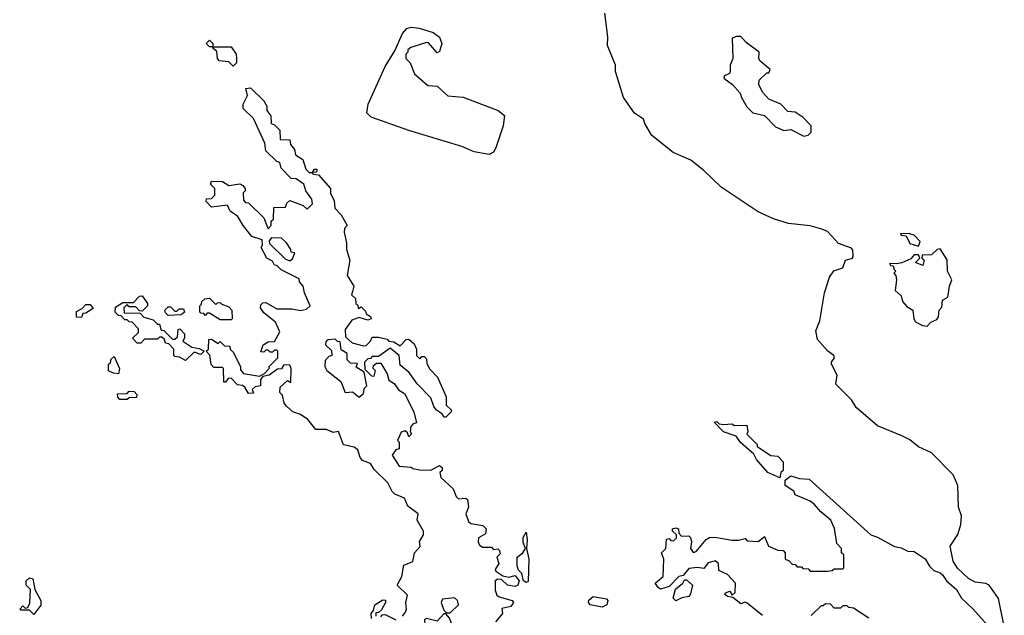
# Model space of a CAD drawing. Extents: x 1862350 to 2057294, y 212041 to 437318.
# Tile 85 of 256: x 2036660 to 2041200, y 277676 to 280425. Entities that reach past the tile are written whole.
import ezdxf

# ---------------------------------------------------------------- set-up
doc = ezdxf.new("R2010")
doc.units = 0

msp = doc.modelspace()

# ---------------------------------------------------------------- linework, layer by layer
at = {"layer": '0CON10XD'}
for points in [[(2040963.6, 277926.4), (2040950.5, 277995), (2040985, 278048.8), (2040999.1, 278095), (2041001.9, 278135), (2040989.4, 278175), (2040985.8, 278275), (2040964, 278325), (2040865, 278426.2), (2040803.9, 278453.9), (2040765, 278486.2), (2040727.5, 278505), (2040615, 278550), (2040516.7, 278635), (2040495, 278670), (2040423, 278743), (2040428.8, 278785), (2040403.3, 278835), (2040403.3, 278845), (2040417.1, 278865), (2040414, 278875), (2040386.2, 278895), (2040338.3, 278948.3), (2040331.7, 278988.3), (2040349.2, 279035), (2040370.8, 279165), (2040394.1, 279235.9), (2040414.2, 279265.8), (2040455, 279280), (2040467.5, 279315), (2040500, 279325), (2040502.5, 279335), (2040501.7, 279361.7), (2040495, 279370), (2040435, 279392.5), (2040385, 279446.7), (2040358.3, 279458.3), (2040305, 279473.8), (2040205, 279484.2), (2040135, 279505.7), (2040065, 279537.5), (2039895, 279651.2), (2039815, 279728.8), (2039755, 279776.2), (2039672.4, 279812.4), (2039575, 279890), (2039542, 279945), (2039536.7, 279965), (2039495, 279993.8), (2039444.3, 280065), (2039408, 280185), (2039408, 280215), (2039370, 280305), (2039371.2, 280345), (2039358, 280455)], [(2038825, 279802.5), (2038755, 279814.3), (2038698.8, 279838.8), (2038455, 279912.9), (2038281.2, 279975), (2038261.4, 279995), (2038267.1, 280035), (2038345, 280208.8), (2038389.6, 280280.5), (2038425, 280361.2), (2038445, 280384), (2038465, 280389.5), (2038502.5, 280385), (2038566.2, 280365), (2038595, 280343.8), (2038606.5, 280315), (2038595, 280277.5), (2038585, 280272.5), (2038545, 280317.5), (2038535, 280320), (2038463, 280297), (2038450, 280285), (2038450, 280275), (2038440, 280265), (2038440, 280245), (2038460, 280225), (2038480, 280175), (2038541.7, 280121.7), (2038585, 280118), (2038633.5, 280073.5), (2038705, 280067.1), (2038725, 280060), (2038866.2, 280005), (2038895, 279982.5), (2038889.4, 279935), (2038855, 279833.3), (2038845, 279813.8), (2038825, 279802.5)], [(2040275, 279887.5), (2040295, 279892.5), (2040310, 279905), (2040310, 279935), (2040273, 279973), (2040235, 279997.5), (2040201.7, 280001.7), (2040170, 280035), (2040115, 280057.5), (2040085, 280090), (2040067.5, 280125), (2040070, 280145), (2040105, 280180), (2040115, 280180), (2040120, 280195), (2040073.3, 280235), (2040067.5, 280245), (2040070, 280275), (2040010, 280320), (2039985, 280346.7), (2039965, 280347.5), (2039945, 280340), (2039947.5, 280245), (2039936.7, 280215), (2039936.7, 280185), (2039933, 280177), (2039910, 280165), (2039907.5, 280155), (2039946.4, 280126.4), (2039982.5, 280085), (2039987.5, 280065), (2040013, 280023), (2040040, 279995), (2040095, 279982.5), (2040145, 279930), (2040183, 279913), (2040215, 279917.5), (2040275, 279887.5)], [(2037645, 280210), (2037625, 280230), (2037580, 280235), (2037572.5, 280245), (2037568.3, 280278.3), (2037551.7, 280291.7), (2037550, 280300), (2037535, 280300), (2037520, 280315), (2037535, 280330), (2037550, 280315), (2037550, 280300), (2037635, 280300), (2037657.5, 280265), (2037660, 280245), (2037660, 280225), (2037645, 280210)], [(2038425, 277672), (2038439.1, 277690.9), (2038444, 277705), (2038440, 277735), (2038448.8, 277768.8), (2038400, 277815), (2038422.5, 277855), (2038431.7, 277908.3), (2038472.5, 277925), (2038480, 277965), (2038506.4, 277993.6), (2038503.6, 278016.4), (2038521.7, 278048.3), (2038522.5, 278065), (2038492.5, 278115), (2038497.5, 278145), (2038450.4, 278180.5), (2038435, 278216.7), (2038390, 278235), (2038377, 278247), (2038358, 278288), (2038295, 278349.2), (2038276.8, 278376.8), (2038240.7, 278390.7), (2038230, 278405), (2038219.6, 278439.5), (2038201.7, 278451.7), (2038153.6, 278463.6), (2038130, 278525), (2038105, 278520), (2038075, 278533.3), (2038025, 278533.3), (2037989.3, 278579.3), (2037955, 278602.5), (2037920, 278615), (2037890.7, 278640.7), (2037880, 278655), (2037871.7, 278691.7), (2037860, 278705), (2037861.7, 278728.3), (2037895, 278760), (2037910, 278750), (2037912.5, 278815), (2037905, 278830), (2037878.3, 278831.7), (2037867, 278813), (2037848.3, 278811.7), (2037810, 278785), (2037781.7, 278778.3), (2037770, 278765), (2037770, 278735), (2037745, 278730), (2037731.7, 278718.3), (2037738.3, 278701.7), (2037715, 278700), (2037698.3, 278728.3), (2037687, 278737), (2037665, 278740), (2037635, 278770), (2037621.7, 278768.3), (2037608.3, 278751.7), (2037601.7, 278751.7), (2037600, 278815), (2037595, 278820), (2037555, 278820), (2037543, 278833), (2037537, 278877), (2037520, 278895), (2037530, 278905), (2037531.7, 278948.3), (2037545, 278950), (2037575, 278930), (2037585, 278940), (2037605, 278920), (2037628.3, 278918.3), (2037630, 278905), (2037645, 278890), (2037677.5, 278825), (2037678.3, 278808.3), (2037691.7, 278791.7), (2037765, 278780), (2037788.3, 278791.7), (2037810, 278815), (2037810, 278825), (2037850, 278865), (2037850, 278895), (2037845, 278900), (2037835, 278900), (2037825, 278890), (2037815, 278890), (2037805, 278900), (2037795, 278900), (2037785, 278890), (2037771.7, 278891.7), (2037782.5, 278925), (2037805, 278937.5), (2037835, 278940), (2037860, 278985), (2037839.3, 279029.3), (2037785, 279072.5), (2037770, 279095), (2037771.7, 279108.3), (2037781.7, 279118.3), (2037795, 279120), (2037845, 279090), (2037915, 279090), (2037955, 279083.3), (2037981.7, 279088.3), (2038000, 279105), (2037973.6, 279163.6), (2037967.5, 279195), (2037950, 279215), (2037948.3, 279228.3), (2037865, 279270), (2037845, 279290), (2037835, 279292.5), (2037825, 279310), (2037800, 279325), (2037773, 279373), (2037780, 279385), (2037778.3, 279408.3), (2037730, 279425), (2037690, 279475), (2037666.4, 279516.4), (2037630.7, 279540.7), (2037618.3, 279568.3), (2037545, 279560), (2037520, 279585), (2037521.7, 279598.3), (2037545, 279600), (2037560, 279615), (2037560, 279645), (2037540, 279665), (2037545, 279680), (2037595, 279677.5), (2037625, 279660), (2037675, 279667.5), (2037689.3, 279659.3), (2037700, 279645), (2037700, 279635), (2037690, 279625), (2037691.7, 279591.7), (2037701.7, 279581.7), (2037715, 279580), (2037785, 279510), (2037805, 279460), (2037820, 279475), (2037820, 279495), (2037830, 279505), (2037831.7, 279558.3), (2037885, 279560), (2037891.7, 279578.3), (2037905, 279590), (2037967, 279567), (2037985, 279550), (2038010, 279575), (2038007, 279597), (2037980, 279635), (2037970, 279665), (2037935, 279690), (2037911.7, 279691.7), (2037865, 279740), (2037860, 279765), (2037845, 279770), (2037795, 279820), (2037790, 279855), (2037738.3, 279968.3), (2037690, 280015), (2037690, 280035), (2037710, 280075), (2037703, 280107), (2037725, 280110), (2037785, 280050), (2037800, 280025), (2037800, 280005), (2037818.3, 279981.7), (2037820, 279945), (2037835, 279940), (2037860, 279915), (2037861.7, 279871.7), (2037905, 279870), (2037908.3, 279848.3), (2037927.5, 279825), (2037931.7, 279801.7), (2037965, 279780), (2037980, 279735), (2037995, 279720), (2038010, 279720), (2038020, 279735), (2038030, 279735), (2038028.3, 279721.7), (2038010, 279720), (2038011.7, 279711.7), (2038038.3, 279708.3), (2038093.3, 279645), (2038093.6, 279623.6), (2038109.3, 279589.3), (2038113.3, 279555), (2038142.5, 279525), (2038170, 279475), (2038158.3, 279461.7), (2038156.7, 279445), (2038167.5, 279395), (2038167.5, 279365), (2038182.5, 279315), (2038170, 279245), (2038200, 279195), (2038195, 279170), (2038190, 279155), (2038208.3, 279138.3), (2038210, 279115), (2038218.3, 279108.3), (2038221.7, 279091.7), (2038235, 279100), (2038255, 279080), (2038257.5, 279067.5), (2038277.5, 279055), (2038280, 279045), (2038265, 279037.5), (2038225, 279050), (2038191.7, 279038.3), (2038160, 278995), (2038161.7, 278961.7), (2038193, 278933), (2038245, 278920), (2038258.3, 278921.7), (2038278.3, 278941.7), (2038285, 278960), (2038315, 278960), (2038355, 278950), (2038361.7, 278941.7), (2038385, 278937.5), (2038415, 278920), (2038441.7, 278948.3), (2038455, 278950), (2038478.3, 278928.3), (2038490, 278905), (2038490, 278875), (2038505, 278860), (2038515, 278870), (2038525, 278870), (2038535, 278860), (2038537.5, 278837.5), (2038551.7, 278811.7), (2038586.7, 278775), (2038626, 278685), (2038626.7, 278646.7), (2038650, 278625), (2038650, 278615), (2038625, 278590), (2038615, 278590), (2038610, 278605), (2038582.3, 278622.3), (2038569.3, 278639.3), (2038555, 278680), (2038492.5, 278745), (2038456.4, 278796.4), (2038415, 278830), (2038410, 278875), (2038368.3, 278908.3), (2038315, 278870), (2038285, 278870), (2038278.3, 278861.7), (2038265, 278860), (2038250, 278845), (2038251.7, 278811.7), (2038281.7, 278781.7), (2038295, 278780), (2038300, 278805), (2038290, 278815), (2038291.7, 278828.3), (2038305, 278840), (2038325, 278840), (2038355, 278790), (2038361.7, 278761.7), (2038386.4, 278746.4), (2038407, 278717), (2038435, 278700), (2038477.5, 278615), (2038490, 278565), (2038475, 278560), (2038463, 278547), (2038460, 278525), (2038467, 278513), (2038455, 278500), (2038448.3, 278518.3), (2038437, 278527), (2038418.3, 278521.7), (2038402.5, 278482.5)], [(2040805, 279380), (2040811.7, 279401.7), (2040785, 279430), (2040765, 279436.7), (2040721.7, 279438.3), (2040725, 279430), (2040747.5, 279427.5), (2040765, 279392.5), (2040805, 279380)], [(2037905, 279312.5), (2037918.3, 279321.7), (2037928.3, 279348.3), (2037911.7, 279351.7), (2037910, 279365), (2037890, 279395), (2037867, 279417), (2037821.7, 279418.3), (2037810, 279405), (2037811.7, 279391.7), (2037885, 279320), (2037905, 279312.5)], [(2040845, 279010), (2040861.7, 279028.3), (2040889.3, 279040.7), (2040897, 279053), (2040900, 279085), (2040911.7, 279098.3), (2040915, 279130), (2040940, 279145), (2040946.7, 279195), (2040958.8, 279225), (2040937.5, 279265), (2040937, 279317), (2040905, 279367.5), (2040890, 279365), (2040865, 279340), (2040821.7, 279338.3), (2040820, 279325), (2040830, 279315), (2040825, 279290), (2040790, 279305), (2040810, 279325), (2040805, 279340), (2040785, 279340), (2040768.3, 279321.7), (2040727, 279303), (2040705, 279297.5), (2040670, 279300), (2040675, 279290), (2040688.3, 279288.3), (2040691.7, 279271.7), (2040700, 279265), (2040690, 279255), (2040700, 279245), (2040702.5, 279225), (2040697.5, 279175), (2040725, 279150), (2040730, 279125), (2040750.7, 279100.7), (2040777.5, 279085), (2040782.5, 279045), (2040790.7, 279030.7), (2040823, 279013), (2040845, 279010)], [(2037425, 278852.5), (2037397, 278867), (2037375, 278870), (2037370, 278875), (2037370, 278905), (2037348.3, 278928.3), (2037331.7, 278931.7), (2037328.3, 278948.3), (2037315, 278960), (2037305, 278960), (2037295, 278950), (2037235, 278950), (2037218.3, 278931.7), (2037201.7, 278931.7), (2037180, 278955), (2037208.3, 278981.7), (2037208.3, 278998.3), (2037178.3, 279028.3), (2037165, 279030), (2037155, 279040), (2037145, 279040), (2037128.3, 279058.3), (2037115, 279060), (2037100, 279075), (2037101.7, 279098.3), (2037135, 279120), (2037185, 279120), (2037211.7, 279148.3), (2037225, 279150), (2037250, 279115), (2037250, 279105), (2037225, 279080), (2037211.7, 279081.7), (2037195, 279100), (2037165, 279100), (2037155, 279110), (2037140, 279095), (2037141.7, 279071.7), (2037215, 279070), (2037231.7, 279051.7), (2037275, 279040), (2037295, 279020), (2037305, 279020), (2037311.7, 278991.7), (2037325, 278990), (2037365, 278950), (2037375, 278950), (2037388.3, 278961.7), (2037390, 278995), (2037398.3, 278998.3), (2037420, 278975), (2037420, 278955), (2037411.7, 278941.7), (2037453, 278913), (2037487, 278907), (2037510, 278895), (2037495, 278880), (2037465, 278890), (2037425, 278852.5)], [(2037635, 279040), (2037585, 279040), (2037535, 279070), (2037525, 279070), (2037515, 279060), (2037508.3, 279068.3), (2037495, 279070), (2037490, 279075), (2037490, 279105), (2037498.3, 279111.7), (2037500, 279125), (2037513, 279137), (2037535, 279140), (2037565, 279110), (2037571.7, 279118.3), (2037585, 279120), (2037591.7, 279111.7), (2037625, 279100), (2037637.5, 279085), (2037640, 279045), (2037635, 279040)], [(2036945, 279050), (2036921.7, 279051.7), (2036921.7, 279078.3), (2036948.3, 279091.7), (2036965, 279110), (2036985, 279110), (2036998.3, 279091.7), (2036965, 279070), (2036951.7, 279068.3), (2036945, 279050)], [(2037345, 279060), (2037331.7, 279071.7), (2037330, 279085), (2037345, 279100), (2037355, 279100), (2037375, 279080), (2037385, 279080), (2037395, 279090), (2037415, 279090), (2037420, 279075), (2037405, 279062.5), (2037345, 279060)], [(2038225, 278682.5), (2038245, 278700), (2038250, 278725), (2038260, 278735), (2038248.3, 278798.3), (2038211.7, 278821.7), (2038218.3, 278838.3), (2038185, 278840), (2038170, 278855), (2038170, 278885), (2038141.7, 278901.7), (2038138.3, 278938.3), (2038125, 278940), (2038115, 278950), (2038082.5, 278947.5), (2038071.7, 278938.3), (2038070, 278925), (2038098.3, 278898.3), (2038100, 278875), (2038085, 278870), (2038068.3, 278851.7), (2038067.5, 278825), (2038076.7, 278806.7), (2038140, 278755), (2038160, 278705), (2038195, 278707.5), (2038225, 278682.5)], [(2037115, 278790), (2037093, 278793), (2037070, 278805), (2037070, 278835), (2037078.3, 278841.7), (2037081.7, 278858.3), (2037095, 278870), (2037120, 278815), (2037115, 278790)], [(2037121.7, 278671.7), (2037113, 278683), (2037111.7, 278698.3), (2037155, 278700), (2037165, 278710), (2037188.3, 278708.3), (2037200, 278695), (2037198.3, 278681.7), (2037165, 278680), (2037155, 278672.5), (2037121.7, 278671.7)], [(2040165, 278310), (2040110, 278335), (2040057.5, 278395), (2040045, 278420), (2039983.6, 278473.6), (2039963, 278503), (2039905, 278523.3), (2039861.7, 278568.3), (2039875, 278570), (2039885, 278560), (2039905, 278557.5), (2039945, 278560), (2039955, 278552.5), (2040013, 278553), (2040017.5, 278522.5), (2040012.5, 278512.5), (2040060, 278465), (2040060, 278455), (2040123, 278413), (2040155, 278410), (2040180, 278385), (2040180, 278345), (2040170, 278335), (2040165, 278310)], [(2038402.5, 278482.5), (2038410, 278475), (2038410, 278445), (2038395, 278440), (2038377.5, 278415), (2038410, 278365), (2038465, 278360), (2038473, 278353), (2038505, 278347.5), (2038555, 278346.7), (2038595, 278367.5), (2038608.3, 278358.3), (2038607.5, 278345), (2038597.5, 278335), (2038601.7, 278311.7), (2038659.3, 278259.3), (2038672.5, 278225), (2038683.6, 278213.6), (2038715, 278217.5), (2038725, 278210), (2038730, 278175), (2038717.5, 278145), (2038729.3, 278109.3), (2038740.7, 278100.7), (2038795, 278090), (2038811.2, 278075), (2038807.7, 278052.3), (2038776.2, 278033.8), (2038773.8, 278015), (2038780, 278000), (2038795, 277990), (2038835, 277990), (2038845, 277980), (2038865, 277982.5), (2038872.5, 277975), (2038875, 277960), (2038860, 277945), (2038870, 277915), (2038853, 277887), (2038855, 277880), (2038888.3, 277858.3), (2038915, 277852.5), (2038945, 277860), (2038962.5, 277835), (2038957.5, 277815), (2038945, 277810), (2038910, 277815), (2038881.7, 277841.7), (2038865, 277842.5), (2038852.5, 277835), (2038852.3, 277792.3), (2038860, 277770), (2038871.2, 277761.2), (2038930, 277745), (2038937.5, 277735), (2038925, 277717.5), (2038883, 277707), (2038886.2, 277685), (2038853.8, 277646.2)], [(2040085.6, 277675.6), (2040015, 277732.5), (2040005, 277737.5), (2039985, 277730), (2039948.3, 277758.3), (2039923, 277763), (2039911.7, 277771.7), (2039915, 277780), (2039935, 277787.5), (2039945, 277770), (2039958.3, 277781.7), (2039960, 277825), (2039924.2, 277864.2), (2039883.8, 277883.8), (2039882.5, 277915), (2039867, 277927), (2039835, 277918.8), (2039815, 277892.5), (2039785, 277896.7), (2039745, 277892.5), (2039720, 277860), (2039700, 277855), (2039655, 277810), (2039615, 277797.5), (2039605, 277802.5), (2039590, 277825), (2039627.5, 277855), (2039630, 277935), (2039620, 277965), (2039640, 277985), (2039641.7, 278028.3), (2039655, 278030), (2039661.7, 278021.7), (2039675, 278020), (2039688.3, 278031.7), (2039688.3, 278048.3), (2039670, 278065), (2039670, 278075), (2039685, 278080), (2039697.5, 278075), (2039700, 278055), (2039711.7, 278041.7), (2039745, 278042.5), (2039752.5, 278035), (2039758, 278015), (2039753.8, 277985), (2039765, 277966.7), (2039779.6, 277970.5), (2039825, 278026.2), (2039840, 278035), (2039865, 278036.7), (2039945, 278023.3), (2039975, 278022.5), (2040005, 278030), (2040015, 278020), (2040065, 278017.5), (2040095, 278040), (2040112.5, 277995), (2040155, 277977.5), (2040180, 277975), (2040190, 277965), (2040190, 277935), (2040208.3, 277928.3), (2040221.7, 277911.7), (2040235, 277910), (2040245, 277900), (2040265, 277900), (2040271.7, 277891.7), (2040295, 277890), (2040305, 277880), (2040385, 277880), (2040407, 277883), (2040415, 277890), (2040455, 277890), (2040460, 277895), (2040460, 277955), (2040450, 277965), (2040450, 277985), (2040428.3, 278008.3), (2040417, 278077), (2040400, 278115), (2040353.6, 278153.6), (2040325, 278187.5), (2040305, 278202.5), (2040235, 278232.5), (2040229.3, 278249.3), (2040190, 278275), (2040190, 278300), (2040215, 278320), (2040255, 278307.5), (2040300, 278305), (2040585, 278047.5), (2040615, 278037.5), (2040693.6, 277993.6), (2040725, 277987.5), (2040755, 277972.5), (2040785, 277970), (2040835, 277937.5), (2040855, 277902.5), (2040875, 277883.3), (2040905, 277872.5), (2040915, 277862.5), (2040933.3, 277835), (2040978.8, 277795), (2041003.3, 277755), (2041055, 277706.7), (2041150.5, 277600.5)], [(2038995, 277827.5), (2038982.5, 277835), (2038975, 277870), (2038960, 277885), (2038953.3, 277905), (2038953.8, 277945), (2038980, 277965), (2038992.5, 277985), (2038981.7, 278011.7), (2038981.2, 278035), (2038995, 278060), (2039000, 278025), (2038996.7, 277985), (2039007.5, 277935), (2039005, 277832.5), (2038995, 277827.5)], [(2041200, 277625), (2041173.4, 277753.4), (2041130, 277815), (2041115, 277823.8), (2041065, 277828.6), (2041035.4, 277845.4), (2040984.4, 277894.4), (2040963.6, 277926.4)], [(2036725, 277680), (2036705, 277700), (2036665, 277700), (2036660, 277705), (2036675, 277720), (2036685, 277710), (2036698.3, 277711.7), (2036707, 277733), (2036710, 277795), (2036690, 277815), (2036690, 277835), (2036705, 277850), (2036720, 277845), (2036730, 277795), (2036757.5, 277745), (2036757, 277723), (2036725, 277680)], [(2039685, 277743.8), (2039673.8, 277755), (2039683.3, 277796.7), (2039717.5, 277825), (2039725, 277840), (2039735, 277840), (2039762.5, 277815), (2039753.3, 277775), (2039745, 277762.5), (2039712.7, 277757.3), (2039685, 277743.8)], [(2039345, 277713.3), (2039290, 277725), (2039282.5, 277735), (2039283.9, 277746.1), (2039305, 277762.5), (2039365, 277752.5), (2039372.5, 277745), (2039367.5, 277725), (2039345, 277713.3)], [(2038281.7, 277661.7), (2038280, 277685), (2038291.7, 277698.3), (2038297.5, 277725), (2038335, 277747.5), (2038346.2, 277746.2), (2038346.2, 277735), (2038328.8, 277701.2), (2038315, 277690), (2038301.7, 277688.3), (2038301.7, 277671.7)], [(2038645, 277687.5), (2038683.3, 277725), (2038678.8, 277745), (2038665, 277756.2), (2038609.3, 277750.7), (2038603.3, 277735), (2038615, 277700), (2038628.3, 277688.3), (2038645, 277687.5)], [(2040575, 277662.5), (2040505, 277710), (2040483, 277713), (2040475, 277720), (2040455, 277720), (2040445, 277710), (2040415, 277710), (2040398.3, 277728.3), (2040375, 277730), (2040365, 277720), (2040355, 277720), (2040310, 277675)], [(2038325, 277670), (2038331.7, 277678.3), (2038345, 277680), (2038395, 277656.2)], [(2038635, 277612.5), (2038645, 277617.5), (2038653.3, 277635), (2038642.5, 277662.5), (2038625, 277682.5), (2038615, 277682.5), (2038585, 277650), (2038535, 277661.2), (2038526.7, 277655), (2038528.8, 277635), (2038555, 277613.3), (2038585, 277620), (2038635, 277612.5)]]:
    msp.add_lwpolyline(points, dxfattribs=at)

doc.saveas('drawing.dxf')
